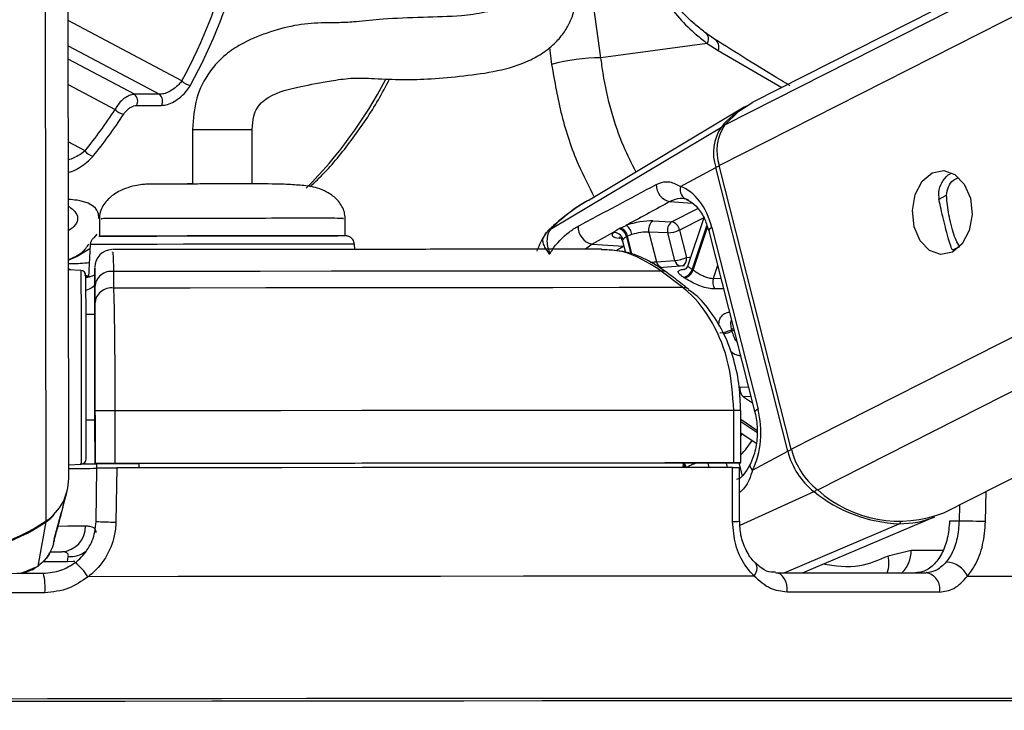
# Paper-space layout '2.5M DUO Wall Base Bracket' of a CAD drawing. Header units: millimetres. Extents: x 20 to 18989, y 40 to 14956.
# Tile 52 of 109: x 9518 to 9630, y 6419 to 6497. Entities that reach past the tile are written whole.
import ezdxf

# ---------------------------------------------------------------- set-up
doc = ezdxf.new("R2010")
doc.units = ezdxf.units.MM
doc.layers.add('COMPONENT_GEOMETRY', color=7, linetype='Continuous')
doc.styles.add('SLDTEXTSTYLE1', font='TXT', dxfattribs={"width": 0.75})
doc.dimstyles.new('SLDDIMSTYLE0', dxfattribs={"dimtxt": 150, "dimasz": 6.604, "dimexe": 0, "dimexo": 0.0625, "dimgap": 37.5, "dimtad": 0, "dimtih": 1, "dimtoh": 1, "dimdec": 0, "dimlfac": 0.5, "dimrnd": 1e-09, "dimzin": 12, "dimdsep": 46, "dimtxsty": 'SLDTEXTSTYLE1', "dimsah": 1, "dimcen": 0.09, "dimadec": 0, "dimazin": 3, "dimtfac": 1, "dimtdec": 0, "dimtofl": 0, "dimtmove": 0, "dimatfit": 3, "dimfxl": 1, "dimfrac": 2, "dimtolj": 1, "dimtzin": 12, "dimarcsym": 0})

# ---------------------------------------------------------------- blocks, each defined once
blk = doc.blocks.new('_D_24')
at = {"layer": 'COMPONENT_GEOMETRY', "color": 7, "ltscale": 2}
for p, q in [((10429.19, 6611), (10429.19, 4483.81)), ((10429.19, 2118.49), (10429.19, 4245.68)), ((7020.83, 2118.49), (10435.54, 2118.49))]:
    blk.add_line(p, q, dxfattribs=at)
for points in [[(10429.19, 6611), (10428.17, 6604.4), (10430.2, 6604.4)], [(10429.19, 2118.49), (10430.2, 2125.1), (10428.17, 2125.1)]]:
    blk.add_solid(points, dxfattribs=at)
at = {"layer": 'COMPONENT_GEOMETRY', "color": 7, "ltscale": 2, "insert": (10207.52, 4439.04), "char_height": 150, "attachment_point": 1, "style": 'SLDTEXTSTYLE1'}
blk.add_mtext('2246', dxfattribs=at)

psp = doc.layouts.new('2.5M DUO Wall Base Bracket')

# ---------------------------------------------------------------- linework, layer by layer
at = {"color": 8, "linetype": 'Continuous', "lineweight": 25, "ltscale": 2}
for p, q in [((9597.76, 6480.76), (9854.07, 6611)), ((9598.4, 6485.39), (9845.59, 6611)), ((9605.97, 6448.43), (9925.9, 6611)), ((9608.97, 6443.8), (9938.01, 6611)), ((9521.11, 6440.27), (9520.91, 6586.53)), ((9584.28, 6493.05), (9579.7, 6526.49)), ((9536.54, 6490.41), (9523.6, 6497.29)), ((9523.61, 6494.4), (9534, 6488.88)), ((9578.41, 6494.21), (9578.67, 6492.29)), ((9531.17, 6488.88), (9523.61, 6492.9)), ((9597.64, 6493.88), (9604.88, 6489.65)), ((9523.61, 6490.01), (9528.96, 6487.16)), ((9525.53, 6482.45), (9523.62, 6483.46)), ((9622.73, 6476.91), (9623.66, 6477.38)), ((9592.15, 6476.66), (9594.67, 6476.49)), ((9592.33, 6474.36), (9595.33, 6475.88)), ((9595.99, 6474.82), (9593.24, 6473.42)), ((9596.34, 6473.97), (9594.66, 6468.94)), ((9594.78, 6468.86), (9596.41, 6473.76)), ((9526.57, 6472.54), (9526.91, 6472.95)), ((9578.58, 6473.54), (9578.53, 6473.53)), ((9587.2, 6472.64), (9587.71, 6470.65)), ((9587.86, 6470.59), (9587.32, 6472.7)), ((9583.27, 6471.82), (9582.54, 6471.22)), ((9586.55, 6472.48), (9586.34, 6472.5)), ((9586.85, 6471.58), (9586.88, 6471.59)), ((9586.89, 6471.57), (9586.85, 6471.58)), ((9624.38, 6471.15), (9625.15, 6471.54)), ((9597.56, 6469.38), (9597.08, 6467.91)), ((9526.14, 6468.03), (9525.52, 6468.25)), ((9597.08, 6467.91), (9597.93, 6467.93)), ((9599.39, 6462.18), (9599.15, 6462.05)), ((9599.2, 6461.88), (9599.44, 6462)), ((9600.12, 6455.51), (9601.08, 6455.55)), ((9601.36, 6454.44), (9600.51, 6454.41)), ((9600.51, 6454.41), (9601.54, 6453.72)), ((9602.05, 6450.59), (9600.21, 6451.81)), ((9600.21, 6451.61), (9602.05, 6450.38)), ((9600.21, 6449.97), (9600.36, 6450.2)), ((9596.45, 6446.86), (9596.57, 6446.37)), ((9598.7, 6446.37), (9598.57, 6446.86)), ((9599.99, 6446.87), (9600.36, 6445.41)), ((9600.13, 6439.78), (9608.56, 6443.61)), ((9628.09, 6440.19), (9628.17, 6443.65)), ((9625.12, 6442.11), (9625.08, 6440.26)), ((9605.17, 6434.37), (9618.26, 6439.94)), ((9623.23, 6436.91), (9619.61, 6436.9)), ((9523.55, 6435.61), (9520.75, 6435.61)), ((9518.27, 6434.3), (9520.18, 6435.13)), ((9519.51, 6434.77), (9520.18, 6435.13)), ((9610.39, 6420.05), (9609.62, 6420.05)), ((9611.59, 6420.05), (9610.39, 6420.05))]:
    psp.add_line(p, q, dxfattribs=at)
at = {"color": 7, "linetype": 'Continuous', "lineweight": 25, "ltscale": 2}
for p, q in [((9843.69, 6611), (9601.6, 6487.98)), ((9623.34, 6441.2), (9957.49, 6611)), ((9523.67, 6445.09), (9523.46, 6601.68)), ((9597.22, 6495.18), (9596.09, 6495.96)), ((9596.4, 6494.68), (9584.28, 6493.05)), ((9596.4, 6494.68), (9597.64, 6493.88)), ((9534, 6488.88), (9531.17, 6488.88)), ((9531.39, 6487.61), (9534.22, 6487.61)), ((9600.61, 6487.41), (9583.2, 6476.97)), ((9578.53, 6473.53), (9598, 6485.15)), ((9537.77, 6484.87), (9537.78, 6478.66)), ((9544.58, 6478.73), (9544.57, 6484.88)), ((9593.35, 6478.38), (9597.36, 6480.54)), ((9605.58, 6448.22), (9597.36, 6480.54)), ((9605.97, 6448.43), (9597.76, 6480.76)), ((9527.16, 6474.7), (9527.16, 6472.71)), ((9555.16, 6472.74), (9555.16, 6474.74)), ((9586.48, 6473.64), (9587.17, 6473.95)), ((9590.19, 6474.45), (9592.33, 6474.36)), ((9595.99, 6474.81), (9594.18, 6469.38)), ((9585.67, 6473.13), (9583.27, 6471.82)), ((9587.81, 6472.89), (9587.32, 6472.7)), ((9589.76, 6473.17), (9590.62, 6469.79)), ((9591.91, 6473.08), (9589.76, 6473.17)), ((9592.7, 6469.96), (9591.91, 6473.08)), ((9593.24, 6473.42), (9594.04, 6470.29)), ((9596.56, 6473.33), (9601.82, 6452.63)), ((9596.92, 6473.7), (9602.18, 6453)), ((9526.11, 6471.76), (9525.92, 6468.04)), ((9556.24, 6471.21), (9556.21, 6471.8)), ((9583.27, 6471.82), (9586.85, 6471.58)), ((9586.74, 6472.15), (9587.07, 6470.87)), ((9524.63, 6470.4), (9523.61, 6469.94)), ((9526.09, 6471.26), (9524.63, 6470.4)), ((9590.62, 6469.79), (9592.7, 6469.96)), ((9593.82, 6469.34), (9590.91, 6469.12)), ((9523.91, 6468.87), (9523.61, 6469)), ((9525.07, 6468.81), (9523.64, 6468.88)), ((9526.14, 6468.1), (9525.63, 6468.25)), ((9525.64, 6468.1), (9525.93, 6468.1)), ((9526.64, 6468.96), (9526.64, 6467.35)), ((9528.78, 6468.69), (9528.78, 6466.8)), ((9593.62, 6466.85), (9591.16, 6468.74)), ((9526.64, 6467.35), (9526.65, 6463.78)), ((9526.64, 6465.05), (9526.64, 6466.94)), ((9526.65, 6463.78), (9525.65, 6463.78)), ((9526.65, 6463.78), (9526.65, 6463.78)), ((9526.65, 6457.9), (9526.67, 6446.79)), ((9526.67, 6446.81), (9526.66, 6452.81)), ((9528.93, 6452.81), (9528.94, 6446.81)), ((9599.43, 6446.87), (9599.42, 6452.87)), ((9600.22, 6446.87), (9600.21, 6452.87)), ((9525.66, 6451.78), (9526.66, 6451.78)), ((9526.67, 6446.77), (9526.66, 6451.78)), ((9526.66, 6451.78), (9526.67, 6446.76)), ((9600.21, 6450.29), (9601.96, 6449.13)), ((9601.56, 6446.06), (9605.58, 6448.22)), ((9526.67, 6446.81), (9526.67, 6446.79)), ((9526.67, 6446.79), (9531.67, 6446.8)), ((9531.67, 6446.81), (9531.67, 6446.8)), ((9531.67, 6446.81), (9531.67, 6446.32)), ((9531.67, 6446.8), (9531.67, 6446.32)), ((9593.64, 6446.86), (9593.63, 6446.37)), ((9593.64, 6446.85), (9599.63, 6446.87)), ((9523.67, 6446.67), (9525.1, 6446.75)), ((9526.67, 6446.77), (9526.67, 6446.76)), ((9526.89, 6446.77), (9526.67, 6446.77)), ((9526.78, 6440.2), (9526.88, 6446.31)), ((9526.88, 6446.29), (9526.89, 6446.79)), ((9600.07, 6440.23), (9600.05, 6446.37)), ((9523.01, 6441.83), (9523.45, 6443.51)), ((9522.07, 6438.34), (9522.85, 6441.25)), ((9523.01, 6441.83), (9522.82, 6441.15)), ((9520.18, 6435.13), (9521.09, 6440.17)), ((9607.23, 6434.37), (9622.29, 6440.73)), ((9625.08, 6440.26), (9623.99, 6440.26)), ((9521.93, 6437.68), (9522.03, 6438.06)), ((9522.01, 6438.16), (9522.07, 6438.34)), ((9522.09, 6438.41), (9522.11, 6438.46)), ((9521.53, 6436.75), (9522.87, 6436.75)), ((9619.61, 6436.9), (9616.98, 6436.26)), ((9523.55, 6435.61), (9523.62, 6436.2)), ((9518.46, 6434.28), (9519.52, 6434.75)), ((9519.53, 6434.71), (9519.91, 6434.99))]:
    psp.add_line(p, q, dxfattribs=at)
at = {"color": 7, "linetype": 'Continuous', "lineweight": 25, "ltscale": 2, "flags": 128}
for points in [[(9596.09, 6495.96), (9596.22, 6495.89), (9596.32, 6495.78), (9596.4, 6495.65), (9596.46, 6495.49), (9596.48, 6495.31), (9596.48, 6495.11), (9596.46, 6494.9), (9596.4, 6494.68)], [(9598.4, 6485.39), (9600.01, 6486.97), (9601.6, 6487.98)], [(9622.01, 6479.93), (9623.32, 6480.21), (9624.61, 6479.76), (9625.67, 6478.64), (9626.36, 6477.04), (9626.55, 6475.18), (9626.23, 6473.37), (9625.44, 6471.86), (9624.31, 6470.9), (9623, 6470.62), (9621.71, 6471.07), (9620.65, 6472.19), (9619.97, 6473.79), (9619.77, 6475.64), (9620.09, 6477.46), (9620.88, 6478.97), (9622.01, 6479.93)], [(9537.15, 6478.72), (9537.22, 6478.72), (9537.76, 6478.72)], [(9544.56, 6478.73), (9545.06, 6478.73), (9545.15, 6478.73)], [(9527.11, 6472.7), (9527.2, 6472.71), (9527.9, 6472.71), (9529.26, 6472.72), (9531.23, 6472.72), (9533.69, 6472.73), (9536.52, 6472.74), (9539.59, 6472.74), (9542.73, 6472.74), (9545.8, 6472.75), (9548.64, 6472.75), (9551.1, 6472.75)], [(9529.67, 6472.72), (9528.18, 6472.71), (9527.34, 6472.71), (9527.33, 6472.71)], [(9555.16, 6472.74), (9555.13, 6472.74), (9554.58, 6472.75), (9553.35, 6472.75), (9551.52, 6472.75), (9549.16, 6472.75), (9546.4, 6472.75), (9543.38, 6472.75), (9540.25, 6472.74), (9537.17, 6472.74), (9534.28, 6472.73), (9531.74, 6472.72), (9529.67, 6472.72)], [(9551.1, 6472.75), (9553.06, 6472.75), (9554.32, 6472.75)], [(9525.65, 6459.93), (9525.65, 6462.5), (9525.65, 6464.75), (9525.64, 6466.52), (9525.64, 6467.7), (9525.64, 6468.2), (9525.64, 6468.21)], [(9591.16, 6468.74), (9584.17, 6468.74), (9576.89, 6468.74), (9569.35, 6468.73), (9561.57, 6468.72), (9553.6, 6468.72), (9545.46, 6468.71), (9537.17, 6468.7), (9528.78, 6468.69)], [(9593.62, 6466.85), (9586.36, 6466.85), (9578.8, 6466.84), (9570.97, 6466.84), (9562.89, 6466.83), (9554.6, 6466.83), (9546.13, 6466.82), (9537.51, 6466.81), (9528.78, 6466.8)], [(9525.65, 6463.78), (9525.65, 6464.11), (9525.65, 6464.38)], [(9526.65, 6463.78), (9526.65, 6463.67), (9526.65, 6463.34), (9526.65, 6462.8), (9526.65, 6462.07), (9526.65, 6461.18), (9526.65, 6460.16), (9526.65, 6459.05), (9526.65, 6457.9)], [(9525.67, 6447.35), (9525.67, 6447.57), (9525.67, 6448.48), (9525.67, 6450.02), (9525.66, 6452.08), (9525.66, 6454.54), (9525.66, 6457.22), (9525.65, 6459.93)], [(9599.42, 6452.87), (9591.56, 6452.87), (9583.36, 6452.86), (9574.85, 6452.86), (9566.06, 6452.85), (9557.04, 6452.84), (9547.82, 6452.83), (9538.44, 6452.82), (9528.93, 6452.81)], [(9525.66, 6451.18), (9525.66, 6451.32), (9525.66, 6451.78)], [(9599.43, 6446.87), (9591.57, 6446.87), (9583.37, 6446.86), (9574.86, 6446.86), (9566.07, 6446.85), (9557.05, 6446.84), (9547.83, 6446.83), (9538.45, 6446.82), (9528.94, 6446.81)], [(9593.64, 6446.86), (9586.64, 6446.86), (9579.38, 6446.85), (9571.88, 6446.85), (9564.16, 6446.84), (9556.25, 6446.83), (9548.18, 6446.83), (9539.98, 6446.82), (9531.67, 6446.81)], [(9599.63, 6446.87), (9599.9, 6446.87), (9600.09, 6446.87), (9600.2, 6446.87), (9600.21, 6446.87), (9600.14, 6446.87), (9599.98, 6446.87), (9599.74, 6446.87), (9599.43, 6446.87)], [(9526.89, 6446.75), (9526.37, 6446.75), (9524.96, 6446.74)], [(9529.15, 6446.31), (9529.09, 6442.31), (9529.05, 6440.14)], [(9599.26, 6446.37), (9591.44, 6446.37), (9583.27, 6446.36), (9574.81, 6446.36), (9566.07, 6446.35), (9557.1, 6446.34), (9547.93, 6446.33), (9538.6, 6446.32), (9529.15, 6446.31)], [(9599.28, 6440.19), (9599.27, 6444.19), (9599.26, 6446.37)], [(9521.09, 6440.17), (9521.65, 6440.6), (9521.97, 6440.91)], [(9628.09, 6440.19), (9627.8, 6440.2), (9627.45, 6440.21), (9627.05, 6440.22), (9626.63, 6440.23), (9626.21, 6440.24), (9625.8, 6440.25), (9625.42, 6440.25), (9625.08, 6440.26)], [(9496.58, 6434.27), (9499.6, 6434.27), (9502.63, 6434.28), (9505.66, 6434.28), (9508.69, 6434.29), (9511.72, 6434.29), (9514.74, 6434.29), (9517.77, 6434.3), (9520.79, 6434.3)], [(9601.75, 6433.97), (9593.39, 6433.97), (9584.61, 6433.96), (9575.47, 6433.96), (9566.01, 6433.95), (9556.27, 6433.94), (9546.3, 6433.93), (9536.15, 6433.92), (9525.87, 6433.91)], [(9605.49, 6432.15), (9605.49, 6432.57), (9605.44, 6432.98), (9605.33, 6433.37), (9605.17, 6433.7), (9604.96, 6433.99), (9604.73, 6434.19), (9604.47, 6434.32), (9604.2, 6434.37)], [(9604.2, 6434.37), (9606.49, 6434.37), (9608.74, 6434.37), (9610.95, 6434.37), (9613.11, 6434.37), (9615.23, 6434.37), (9617.31, 6434.37), (9619.34, 6434.37), (9621.32, 6434.37)], [(9626.05, 6433.97), (9632.22, 6433.97), (9637.8, 6433.96), (9642.76, 6433.96), (9647.07, 6433.95), (9650.71, 6433.94), (9653.67, 6433.93), (9655.93, 6433.92), (9657.48, 6433.91)], [(9520.96, 6432.09), (9517.89, 6432.08), (9514.83, 6432.08), (9511.76, 6432.08), (9508.69, 6432.07), (9505.62, 6432.07), (9502.55, 6432.06), (9499.48, 6432.06), (9496.42, 6432.05)], [(9622.84, 6432.15), (9620.83, 6432.15), (9618.77, 6432.15), (9616.67, 6432.15), (9614.52, 6432.15), (9612.33, 6432.15), (9610.09, 6432.15), (9607.81, 6432.15), (9605.49, 6432.15)], [(9609.62, 6420.05), (9603.05, 6420.05), (9595.25, 6420.04), (9587.03, 6420.04), (9578.42, 6420.04), (9569.48, 6420.03), (9560.24, 6420.02), (9550.75, 6420.02), (9541.06, 6420.01), (9531.2, 6419.99), (9521.24, 6419.98), (9511.22, 6419.97)], [(9651.14, 6419.94), (9651.44, 6419.94), (9652.32, 6419.96), (9652.49, 6419.97), (9651.97, 6419.98), (9650.74, 6419.99), (9648.83, 6420.01), (9646.23, 6420.02), (9642.96, 6420.02), (9639.04, 6420.03), (9634.48, 6420.04), (9629.31, 6420.04), (9623.56, 6420.04), (9617.24, 6420.05), (9611.59, 6420.05)], [(9609.9, 6419.76), (9602.51, 6419.76), (9594.65, 6419.76), (9586.36, 6419.75), (9577.69, 6419.75), (9568.68, 6419.74), (9559.36, 6419.73), (9549.79, 6419.73), (9540.02, 6419.72), (9530.09, 6419.71), (9520.06, 6419.69), (9509.97, 6419.68)], [(9609.77, 6419.76), (9602.39, 6419.76), (9594.54, 6419.76), (9586.27, 6419.75), (9577.6, 6419.75), (9568.6, 6419.74), (9559.3, 6419.73), (9549.74, 6419.73), (9539.98, 6419.72), (9530.07, 6419.71), (9520.05, 6419.69), (9509.97, 6419.68)], [(9650.83, 6419.66), (9651.36, 6419.67), (9651.63, 6419.68), (9651.18, 6419.69), (9650.03, 6419.71), (9648.17, 6419.72), (9645.61, 6419.73), (9642.38, 6419.73), (9638.48, 6419.74), (9633.93, 6419.75), (9628.76, 6419.75), (9622.99, 6419.76), (9616.65, 6419.76), (9609.77, 6419.76)], [(9650.83, 6419.66), (9651.54, 6419.67), (9651.81, 6419.68), (9651.36, 6419.69), (9650.21, 6419.71), (9648.34, 6419.72), (9645.79, 6419.73), (9642.55, 6419.73), (9638.64, 6419.74), (9634.09, 6419.75), (9628.91, 6419.75), (9623.13, 6419.76), (9616.78, 6419.76), (9609.9, 6419.76)]]:
    psp.add_lwpolyline(points, dxfattribs=at)
at = {"color": 8, "linetype": 'Continuous', "lineweight": 25, "ltscale": 2, "flags": 128}
for points in [[(9537.82, 6484.87), (9537.79, 6484.87), (9538.19, 6484.87), (9539.04, 6484.88), (9540.22, 6484.88), (9541.54, 6484.88), (9542.81, 6484.88), (9543.82, 6484.88), (9544.43, 6484.88), (9544.55, 6484.88)], [(9596.92, 6473.7), (9596.76, 6473.6), (9596.64, 6473.51), (9596.57, 6473.42), (9596.56, 6473.35), (9596.56, 6473.33)], [(9551.8, 6471.8), (9549.27, 6471.8), (9546.35, 6471.8), (9543.19, 6471.8), (9539.94, 6471.79), (9536.75, 6471.79), (9533.76, 6471.78), (9531.11, 6471.78), (9528.94, 6471.77), (9527.34, 6471.77), (9526.38, 6471.76), (9526.11, 6471.76)], [(9586.14, 6471.16), (9586.4, 6471.33), (9586.85, 6471.58)], [(9594.04, 6470.29), (9594.36, 6470.33), (9594.51, 6470.34)], [(9525.07, 6468.81), (9525.07, 6468.79), (9525.07, 6468.26), (9525.07, 6467.02), (9525.08, 6465.15), (9525.08, 6462.77), (9525.08, 6460.05)], [(9525.08, 6460.05), (9525.09, 6457.18), (9525.09, 6454.35), (9525.09, 6451.76), (9525.1, 6449.57), (9525.1, 6447.94), (9525.1, 6446.99), (9525.1, 6446.75)], [(9602.18, 6453), (9602.02, 6452.9), (9601.9, 6452.8), (9601.83, 6452.72), (9601.82, 6452.64), (9601.82, 6452.63)], [(9601.56, 6446.06), (9601.42, 6446.24), (9601.33, 6446.41), (9601.28, 6446.57), (9601.29, 6446.72), (9601.31, 6446.79)], [(9521.07, 6440.25), (9521.08, 6440.2), (9521.09, 6440.17)], [(9522.49, 6439.69), (9523.58, 6439.7), (9524.69, 6439.7), (9525.57, 6439.7)], [(9524.38, 6435.66), (9524.16, 6435.63), (9523.55, 6435.61)], [(9601.75, 6433.97), (9601.92, 6434.3), (9602.03, 6434.61), (9602.08, 6434.9), (9602.06, 6435.15), (9601.97, 6435.35), (9601.9, 6435.44)]]:
    psp.add_lwpolyline(points, dxfattribs=at)
at = {"color": 7, "linetype": 'Continuous', "lineweight": 25, "ltscale": 4}
for centre, radius, start, end in [((9596.66, 6494.28), 1.06, 337.8199, 58.3208), ((9584.63, 6469.37), 23.69, 90.8668, 104.5742), ((9537.69, 6491.5), 1.58, 223.6939, 264.8958), ((9530.58, 6488.12), 0.957, 327.8272, 52.4313), ((9533.41, 6488.12), 0.957, 327.8272, 52.4313), ((9530.08, 6488.07), 1.44, 218.8418, 264.1464), ((9605.81, 6478.78), 10.08, 119.7419, 140.7928), ((9602.38, 6482.2), 5.28, 145.9789, 198.2709), ((9602.8, 6482.42), 5.31, 145.9762, 198.2718), ((9526.61, 6483.11), 1.27, 211.3903, 262.9209), ((9592.52, 6478.56), 1.94, 178.6672, 259.1473), ((9594.49, 6478.02), 1.2, 162.5593, 256.3224), ((9583.63, 6473.73), 1.94, 175.9795, 259.1348), ((9586.25, 6472.67), 1.58, 8.228, 54.16), ((9590.92, 6473.49), 1.21, 127.6327, 195.5113), ((9593.07, 6473.4), 1.21, 127.6253, 195.5155), ((9592.08, 6473.2), 1.19, 10.6607, 77.4342), ((9585.77, 6472.07), 1.07, 15.0538, 95.3536), ((9586, 6472.4), 1.23, 11.2348, 72.8057), ((9586.12, 6472.47), 1.23, 11.2278, 72.9913), ((9591.72, 6476.62), 3.54, 273.0019, 295.3977), ((9528.64, 6469.18), 2, 91.4857, 180.1261), ((9592.52, 6473.5), 3.55, 273.0192, 295.3805), ((9525.04, 6468.21), 0.6, 0.077, 87.077), ((9528.55, 6466.8), 1.91, 82.9339, 175.777), ((9591.28, 6467.85), 0.897, 53.6416, 97.2567), ((9593.44, 6469.27), 1.27, 281.7009, 344.6289), ((9593.55, 6469.22), 1.28, 281.5454, 343.8216), ((9589.68, 6461.33), 9.1, 55.8707, 56.7602), ((9589.26, 6461.24), 8.11, 55.9104, 56.8268), ((9598.37, 6467.5), 1.36, 162.6111, 215.9527), ((9528.55, 6464.91), 1.91, 83.0149, 175.7876), ((9597.63, 6465.18), 3.48, 273.0841, 295.921), ((9587.59, 6459.02), 11.96, 13.8448, 14.6999), ((9601.31, 6455.31), 1.21, 170.4344, 228.4188), ((9528.86, 6030.21), 422.6, 89.9905, 90.2983), ((9613.79, 6450.26), 8.47, 193.9789, 231.7865), ((9614.24, 6450.49), 8.52, 193.981, 231.7821), ((9525.07, 6447.35), 0.6, 273.077, 0.077), ((9528.89, 6015.34), 431.47, 89.9937, 90.2951), ((9523.39, 6836.25), 390, 270.0358, 270.512), ((9524.99, 6588.57), 141.81, 270.061, 270.6796), ((9517.83, 6445.11), 5.84, 304.0938, 359.8831), ((9618.96, 6456.48), 16.55, 231.0467, 267.5764), ((9618.26, 6454.15), 13.91, 228.1176, 291.4346), ((9508.65, 6458.57), 22.13, 235.91, 304.2438), ((9508.67, 6458.39), 22.05, 270.0265, 304.2731), ((9529.12, 6482.99), 42.85, 266.8662, 269.9053), ((9618.34, 6450.23), 10.28, 269.5861, 292.6397), ((9522.72, 6439.6), 2.85, 273.1171, 1.9982), ((9623.51, 6432.8), 2.79, 24.7155, 87.7354), ((9520.04, 6430.18), 6.91, 32.6344, 50.698), ((9513.88, 6432.67), 7.1, 355.2992, 13.2752), ((9621.01, 6432.53), 1.87, 348.4959, 80.4608)]:
    psp.add_arc(centre, radius, start, end, dxfattribs=at)
at = {"color": 8, "linetype": 'Continuous', "lineweight": 25, "ltscale": 4}
for centre, radius, start, end in [((9514.85, 6513.87), 50.59, 315.1546, 332.5368), ((9598.21, 6484.77), 0.432, 83.6805, 119.0624), ((9598.14, 6479.05), 1.68, 102.5311, 117.5407), ((9553.2, 6046.53), 425.28, 89.5946, 90.1885), ((9591.47, 6469.97), 0.874, 191.5466, 250.6391), ((9593.55, 6470.13), 0.864, 191.3927, 252.5418), ((9593.17, 6470.12), 0.885, 295.4163, 11.2898), ((9593.73, 6465.96), 0.895, 52.248, 97.125), ((9597.67, 6465.2), 3.65, 279.2798, 294.7808), ((9599.69, 6356.7), 96.17, 89.6869, 90.1574), ((9592.25, 6455.3), 10.95, 316.7071, 327.6431), ((9606.47, 6446.4), 2.02, 103.7946, 116.2661), ((9592.47, 6445.93), 1.47, 17.1259, 36.9065), ((9592.58, 6445.97), 1.49, 15.6679, 36.4846), ((9608.12, 6444.46), 0.964, 297.1978, 321.8213), ((9599.45, 6444.86), 4.66, 267.8286, 277.5711), ((9618.07, 6440.35), 0.447, 294.9705, 330.4395), ((9523.78, 6439.33), 3.13, 267.1186, 306.1955), ((9616.32, 6436.77), 3.29, 313.1231, 2.2273), ((9614.12, 6435.46), 2.97, 338.4733, 15.6251)]:
    psp.add_arc(centre, radius, start, end, dxfattribs=at)
at = {"color": 7, "linetype": 'Continuous', "lineweight": 25, "ltscale": 4}
for centre, major_axis, ratio, start_param, end_param in [((9504.97, 6524.1), (-0.48, 55.2), 0.718681, 4.049716, 4.665426), ((9505.53, 6524.1), (-0.48, 56), 0.718516, 4.04981, 4.66552), ((9499.32, 6524.1), (-0.48, 55.2), 0.718681, 3.851206, 3.973159), ((9499.87, 6524.1), (-0.48, 56), 0.718516, 3.8513, 3.973253), ((9592.28, 6471.2), (-0.17, 7.38), 0.672041, 5.041986, 6.032652), ((9588.43, 6473.5), (2.74, 0.59), 0.275805, 0.81783, 1.987524), ((9588.31, 6473.43), (2.74, 0.59), 0.275805, 2.80373, 3.854703), ((9588.63, 6472.56), (1.77, 0.34), 0.295802, 0.825008, 1.994702), ((9597.54, 6450.5), (-0.17, 7.38), 0.672041, 4.051321, 5.041986)]:
    psp.add_ellipse(centre, major_axis=major_axis, ratio=ratio, start_param=start_param, end_param=end_param, dxfattribs=at)
at = {"color": 8, "linetype": 'Continuous', "lineweight": 25, "ltscale": 4}
psp.add_ellipse((9588.51, 6472.5), major_axis=(1.77, 0.34), ratio=0.295802, start_param=2.810908, end_param=3.159182, dxfattribs=at)
at = {"color": 7, "linetype": 'Continuous', "lineweight": 25, "ltscale": 2}
for points, knots in [([(9544.57, 6484.88), (9544.6, 6485.4), (9544.64, 6486.31), (9545.28, 6487.71), (9547.01, 6489.08), (9549.81, 6489.74), (9553.04, 6490.35), (9555.88, 6490.79), (9558.75, 6490.67), (9561.78, 6490.52), (9565.02, 6490.62), (9568.55, 6490.96), (9572.43, 6491.46), (9575.51, 6492.36), (9577.72, 6493.57), (9579.1, 6494.7), (9580.14, 6495.95), (9581.21, 6497.89), (9581.79, 6500.93), (9581.04, 6505.21), (9578.84, 6510.23), (9576.56, 6513.69), (9575.27, 6515.65)], [0, 0, 0, 0, 0.022114, 0.038897, 0.072368, 0.146113, 0.207471, 0.244246, 0.286127, 0.338206, 0.39515, 0.456562, 0.515372, 0.570689, 0.597552, 0.623299, 0.646214, 0.667452, 0.719435, 0.785484, 0.878678, 1, 1, 1, 1]), ([(9570, 6511.25), (9570.75, 6510.14), (9572.2, 6508.02), (9573.78, 6504.95), (9574.62, 6502.59), (9574.82, 6501.07), (9574.72, 6500.25), (9574.53, 6499.85), (9574.32, 6499.59), (9574.07, 6499.37), (9573.7, 6499.13), (9572.71, 6498.62), (9570.89, 6498.14), (9567.94, 6497.73), (9563.89, 6497.67), (9559.68, 6497.49), (9556.73, 6497.16), (9554.51, 6497.02), (9552.18, 6497.06), (9549.36, 6496.8), (9546.22, 6495.92), (9543.59, 6494.84), (9541.38, 6493.35), (9539.53, 6491.4), (9538.03, 6488.44), (9537.86, 6486.08), (9537.77, 6484.87)], [0, 0, 0, 0, 0.081486, 0.156455, 0.209813, 0.236252, 0.252032, 0.260861, 0.264638, 0.269365, 0.275858, 0.284672, 0.32119, 0.366567, 0.438208, 0.515029, 0.575324, 0.614341, 0.65306, 0.706239, 0.760365, 0.814825, 0.849624, 0.893233, 0.94525, 1, 1, 1, 1]), ([(9587.23, 6510.66), (9587.63, 6508.69), (9588.44, 6504.77), (9591.36, 6499.55), (9594.21, 6496.38), (9595.98, 6495), (9596.4, 6494.68)], [0, 0, 0, 0, 0.300212, 0.600332, 0.90559, 1, 1, 1, 1]), ([(9596.09, 6495.96), (9595.72, 6496.26), (9594.13, 6497.51), (9591.55, 6500.37), (9589.08, 6504.93), (9588.1, 6508.49), (9587.85, 6510.26), (9587.81, 6510.49)], [0, 0, 0, 0, 0.095473, 0.402353, 0.701252, 0.962186, 1, 1, 1, 1]), ([(9605.84, 6489.85), (9605.5, 6490.05), (9602.4, 6491.91), (9599.66, 6493.64), (9597.22, 6495.18)], [0, 0, 0, 0, 0.107983, 1, 1, 1, 1]), ([(9551.15, 6478.35), (9551.71, 6478.88), (9553.46, 6480.53), (9556.07, 6483.85), (9558.55, 6487.42), (9559.79, 6489.82), (9560.2, 6490.62)], [0, 0, 0, 0, 0.160173, 0.496543, 0.833549, 1, 1, 1, 1]), ([(9536.54, 6490.41), (9536.44, 6490.27), (9536.2, 6489.96), (9535.69, 6489.52), (9535.1, 6489.16), (9534.5, 6488.92), (9534.16, 6488.89), (9534, 6488.88)], [0, 0, 0, 0, 0.1748784, 0.3963686, 0.6043046, 0.8032195, 1, 1, 1, 1]), ([(9534.22, 6487.61), (9534.45, 6487.63), (9534.91, 6487.68), (9535.7, 6488.04), (9536.48, 6488.59), (9537.13, 6489.25), (9537.42, 6489.72), (9537.55, 6489.92)], [0, 0, 0, 0, 0.1997559, 0.3998796, 0.6070509, 0.8265595, 1, 1, 1, 1]), ([(9531.17, 6488.88), (9531.01, 6488.86), (9530.69, 6488.82), (9530.16, 6488.55), (9529.65, 6488.15), (9529.23, 6487.66), (9529.04, 6487.32), (9528.96, 6487.16)], [0, 0, 0, 0, 0.203151, 0.4043313, 0.6084169, 0.8217332, 1, 1, 1, 1]), ([(9529.93, 6486.63), (9530, 6486.72), (9530.14, 6486.92), (9530.43, 6487.19), (9530.76, 6487.42), (9531.1, 6487.58), (9531.3, 6487.6), (9531.39, 6487.61)], [0, 0, 0, 0, 0.183062, 0.40002, 0.604344, 0.802373, 1, 1, 1, 1]), ([(9622.81, 6476.82), (9622.78, 6477.23), (9622.71, 6478.04), (9623.25, 6479.09), (9623.75, 6479.71), (9624.09, 6479.83), (9624.1, 6479.83)], [0, 0, 0, 0, 0.32917, 0.657891, 0.996457, 1, 1, 1, 1]), ([(9623.66, 6477.38), (9623.7, 6477.71), (9623.79, 6478.36), (9624.31, 6479.08), (9624.79, 6479.29), (9624.98, 6479.37)], [0, 0, 0, 0, 0.375651, 0.75076, 1, 1, 1, 1]), ([(9555.16, 6474.74), (9555.14, 6474.98), (9555.1, 6475.46), (9554.71, 6476.36), (9553.92, 6477.25), (9552.8, 6477.92), (9551.39, 6478.4), (9550.18, 6478.51), (9547.77, 6478.67), (9545.16, 6478.67), (9542.4, 6478.67), (9540.33, 6478.67), (9538.33, 6478.66), (9536.47, 6478.66), (9534.82, 6478.65), (9533.38, 6478.64), (9532.69, 6478.65), (9531.85, 6478.58), (9530.92, 6478.41), (9529.78, 6478.04), (9528.54, 6477.35), (9527.66, 6476.42), (9527.22, 6475.47), (9527.18, 6474.96), (9527.16, 6474.7)], [0, 0, 0, 0, 0.018782, 0.037882, 0.077119, 0.116247, 0.15366, 0.227179, 0.293701, 0.409151, 0.463505, 0.517176, 0.570155, 0.62288, 0.676532, 0.731306, 0.787193, 0.814145, 0.843484, 0.878198, 0.9181, 0.959721, 0.980095, 1, 1, 1, 1]), ([(9581.7, 6473.86), (9583.2, 6474.66), (9586.16, 6476.24), (9589.12, 6477.82), (9590.58, 6478.61)], [0, 0, 0, 0, 0.50674, 1, 1, 1, 1]), ([(9590.58, 6478.61), (9590.98, 6478.76), (9591.5, 6478.96), (9592.4, 6478.88), (9592.94, 6478.6), (9593.35, 6478.38)], [0, 0, 0, 0, 0.417875, 0.554013, 1, 1, 1, 1]), ([(9625.15, 6471.54), (9625.01, 6471.75), (9624.75, 6472.14), (9624.41, 6473.15), (9624.1, 6474.28), (9623.86, 6475.46), (9623.7, 6476.51), (9623.67, 6477.11), (9623.66, 6477.38)], [0, 0, 0, 0, 0.20463, 0.376315, 0.548827, 0.703367, 0.864298, 1, 1, 1, 1]), ([(9583.25, 6476.98), (9583.09, 6476.9), (9581.59, 6476.1), (9579.99, 6474.95), (9578.72, 6473.75), (9578.54, 6473.58)], [0, 0, 0, 0, 0.093893, 0.876888, 1, 1, 1, 1]), ([(9592.15, 6476.66), (9590.56, 6475.79), (9588.9, 6474.89), (9587.24, 6473.99), (9587.17, 6473.95)], [0, 0, 0, 0, 0.961058, 1, 1, 1, 1]), ([(9594.21, 6476.86), (9593.91, 6476.94), (9593.21, 6477.13), (9592.54, 6476.83), (9592.15, 6476.66)], [0, 0, 0, 0, 0.42976, 1, 1, 1, 1]), ([(9594, 6476.9), (9594.14, 6476.84), (9594.56, 6476.67), (9595.34, 6475.99), (9596.11, 6474.79), (9596.42, 6473.77), (9596.56, 6473.33)], [0, 0, 0, 0, 0.151532, 0.446653, 0.76276, 1, 1, 1, 1]), ([(9624.18, 6471.41), (9624.1, 6471.67), (9623.93, 6472.2), (9623.6, 6473.38), (9623.29, 6474.64), (9623.02, 6475.81), (9622.88, 6476.49), (9622.81, 6476.82)], [0, 0, 0, 0, 0.222082, 0.445755, 0.640134, 0.821661, 1, 1, 1, 1]), ([(9578.47, 6470.71), (9578.54, 6470.83), (9579.14, 6471.81), (9580.28, 6473.01), (9581.35, 6473.65), (9581.7, 6473.86)], [0, 0, 0, 0, 0.0822782, 0.7008284, 1, 1, 1, 1]), ([(9526.66, 6472.59), (9526.62, 6472.57), (9526.49, 6472.51), (9526.3, 6472.31), (9526.15, 6472.04), (9526.13, 6471.85), (9526.13, 6471.77)], [0, 0, 0, 0, 0.11974, 0.437113, 0.767254, 1, 1, 1, 1]), ([(9556.19, 6471.83), (9556.19, 6471.91), (9556.17, 6472.1), (9556.03, 6472.33), (9555.86, 6472.52), (9555.68, 6472.63), (9555.52, 6472.7), (9555.4, 6472.73), (9555.34, 6472.74), (9555.3, 6472.74), (9555.27, 6472.74), (9555.23, 6472.74), (9555.17, 6472.74), (9554.99, 6472.75), (9554.5, 6472.75), (9554.25, 6472.75)], [0, 0, 0, 0, 0.03984, 0.087666, 0.127283, 0.160757, 0.188217, 0.208474, 0.220216, 0.229719, 0.242687, 0.267599, 0.34074, 0.664861, 1, 1, 1, 1]), ([(9578.02, 6473.13), (9577.68, 6472.54), (9577.3, 6471.86), (9577.02, 6471.09), (9576.98, 6470.99)], [0, 0, 0, 0, 0.865833, 1, 1, 1, 1]), ([(9578.52, 6473.61), (9578.46, 6473.55), (9578.33, 6473.44), (9578.17, 6473.22), (9578.02, 6473.03), (9577.91, 6472.87), (9577.83, 6472.75), (9577.78, 6472.69), (9577.76, 6472.65), (9577.75, 6472.63), (9577.75, 6472.63), (9577.74, 6472.62), (9577.74, 6472.62), (9577.74, 6472.62), (9577.74, 6472.62), (9577.74, 6472.62), (9577.74, 6472.62), (9577.74, 6472.62)], [0, 0, 0, 0, 0.211091, 0.448381, 0.620052, 0.788942, 0.892769, 0.946669, 0.973461, 0.986752, 0.993308, 0.997055, 0.998851, 0.999482, 0.999773, 0.999886, 1, 1, 1, 1]), ([(9578.53, 6473.53), (9578.42, 6473.34), (9578.19, 6472.95), (9578.11, 6472.2), (9578.21, 6471.44), (9578.39, 6470.94), (9578.47, 6470.71)], [0, 0, 0, 0, 0.261813, 0.541772, 0.790415, 1, 1, 1, 1]), ([(9585.67, 6473.13), (9585.72, 6473.17), (9585.9, 6473.32), (9586.17, 6473.47), (9586.36, 6473.58)], [0, 0, 0, 0, 0.27454, 1, 1, 1, 1]), ([(9586.36, 6473.58), (9586.37, 6473.58), (9586.41, 6473.6), (9586.45, 6473.62), (9586.48, 6473.64)], [0, 0, 0, 0, 0.237265, 1, 1, 1, 1]), ([(9586.42, 6472.59), (9586.42, 6472.59), (9586.4, 6472.6), (9586.51, 6472.54), (9586.67, 6472.38), (9586.71, 6472.21), (9586.72, 6472.14)], [0, 0, 0, 0, 0.095095, 0.394581, 0.775184, 1, 1, 1, 1]), ([(9587.2, 6472.64), (9587.08, 6472.57), (9586.91, 6472.47), (9586.83, 6472.37), (9586.8, 6472.34)], [0, 0, 0, 0, 0.718793, 1, 1, 1, 1]), ([(9587.32, 6472.7), (9587.29, 6472.69), (9587.25, 6472.67), (9587.21, 6472.65), (9587.2, 6472.64)], [0, 0, 0, 0, 0.763326, 1, 1, 1, 1]), ([(9584.36, 6471.23), (9583.53, 6471.23), (9580.27, 6471.22), (9574.31, 6471.22), (9566.4, 6471.22), (9558.2, 6471.21), (9549.75, 6471.2), (9541.1, 6471.2), (9534.04, 6471.19), (9529.85, 6471.18), (9528.64, 6471.18)], [0, 0, 0, 0, 0.050578, 0.198705, 0.346847, 0.494983, 0.643115, 0.791244, 0.939369, 1, 1, 1, 1]), ([(9591.81, 6468.57), (9591.02, 6469.11), (9589.43, 6470.18), (9586.9, 6471.07), (9585.19, 6471.15), (9584.39, 6471.19)], [0, 0, 0, 0, 0.346047, 0.693847, 1, 1, 1, 1]), ([(9624.38, 6471.15), (9624.33, 6471.19), (9624.23, 6471.26), (9624.2, 6471.36), (9624.18, 6471.41)], [0, 0, 0, 0, 0.572577, 1, 1, 1, 1]), ([(9526.64, 6466.94), (9526.64, 6467.73), (9526.64, 6469.38), (9526.64, 6469.1), (9526.64, 6468.96)], [0, 0, 0, 0, 0.4842069, 1, 1, 1, 1]), ([(9594.17, 6469.38), (9594.13, 6469.28), (9594.05, 6469.09), (9593.86, 6468.94), (9593.77, 6468.91), (9593.78, 6468.91), (9593.79, 6468.91)], [0, 0, 0, 0, 0.33477, 0.649098, 0.895398, 1, 1, 1, 1]), ([(9526.62, 6468.27), (9526.44, 6468.2), (9526.2, 6468.11), (9525.8, 6468.01), (9525.7, 6467.99)], [0, 0, 0, 0, 0.761274, 1, 1, 1, 1]), ([(9594.26, 6466.68), (9593.69, 6467.12), (9592.87, 6467.76), (9592.06, 6468.38), (9591.81, 6468.57)], [0, 0, 0, 0, 0.699982, 1, 1, 1, 1]), ([(9593.7, 6468.03), (9593.6, 6468.1), (9593.33, 6468.28), (9593.07, 6468.54), (9593.05, 6468.75), (9593.31, 6468.9), (9593.68, 6468.95), (9593.88, 6468.97)], [0, 0, 0, 0, 0.116686, 0.333008, 0.551913, 0.773855, 1, 1, 1, 1]), ([(9594.78, 6468.86), (9594.92, 6468.77), (9595.2, 6468.58), (9595.74, 6468.28), (9596.29, 6468.03), (9596.75, 6467.91), (9596.99, 6467.91), (9597.08, 6467.91)], [0, 0, 0, 0, 0.219855, 0.44037, 0.663126, 0.885481, 1, 1, 1, 1]), ([(9597.27, 6466.71), (9597.15, 6466.71), (9596.78, 6466.71), (9596.08, 6466.86), (9595.23, 6467.18), (9594.42, 6467.57), (9594.01, 6467.83), (9593.8, 6467.96)], [0, 0, 0, 0, 0.119584, 0.349283, 0.573036, 0.788426, 1, 1, 1, 1]), ([(9528.78, 6466.8), (9528.81, 6465.78), (9528.86, 6463.73), (9528.91, 6459.01), (9528.93, 6455.17), (9528.93, 6453.1), (9528.93, 6452.81)], [0, 0, 0, 0, 0.317076, 0.634482, 0.949893, 1, 1, 1, 1]), ([(9599.42, 6452.87), (9599.3, 6454.66), (9599.05, 6458.23), (9597.13, 6462.97), (9595.09, 6465.64), (9593.82, 6466.69), (9593.62, 6466.85)], [0, 0, 0, 0, 0.3136559, 0.6271289, 0.9415977, 1, 1, 1, 1]), ([(9600.18, 6452.87), (9600.16, 6453.77), (9600.11, 6455.74), (9599.47, 6458.67), (9598.41, 6461.54), (9596.89, 6464.05), (9595.47, 6465.78), (9594.48, 6466.45), (9594.23, 6466.62)], [0, 0, 0, 0, 0.163159, 0.35414, 0.546082, 0.739643, 0.93318, 1, 1, 1, 1]), ([(9526.66, 6452.81), (9526.66, 6453.06), (9526.66, 6454.87), (9526.65, 6458.23), (9526.65, 6462.36), (9526.65, 6464.15), (9526.64, 6465.05)], [0, 0, 0, 0, 0.0500761, 0.3653129, 0.682704, 1, 1, 1, 1]), ([(9601.82, 6452.63), (9601.89, 6452.33), (9602.08, 6451.43), (9602.14, 6449.81), (9601.86, 6448.09), (9601.48, 6447.18), (9601.32, 6446.79)], [0, 0, 0, 0, 0.154001, 0.459565, 0.765711, 1, 1, 1, 1]), ([(9601.31, 6446.8), (9601.28, 6446.73), (9601.06, 6446.25), (9600.59, 6445.58), (9600.15, 6445.08), (9599.8, 6445), (9599.73, 6444.98)], [0, 0, 0, 0, 0.068722, 0.45796, 0.874386, 1, 1, 1, 1]), ([(9526.88, 6446.31), (9526.9, 6446.31), (9526.95, 6446.31), (9527.29, 6446.31), (9527.8, 6446.31), (9528.45, 6446.31), (9528.91, 6446.31), (9529.15, 6446.31)], [0, 0, 0, 0, 0.197584, 0.395119, 0.592691, 0.790307, 1, 1, 1, 1]), ([(9599.26, 6446.37), (9599.42, 6446.37), (9599.75, 6446.37), (9600.02, 6446.37), (9600.03, 6446.37), (9600.03, 6446.37)], [0, 0, 0, 0, 0.365408, 0.730801, 1, 1, 1, 1]), ([(9522.82, 6441.15), (9522.69, 6440.66), (9522.43, 6439.67), (9522.15, 6438.67), (9522.01, 6438.16)], [0, 0, 0, 0, 0.4932574, 1, 1, 1, 1]), ([(9524.42, 6435.53), (9524.46, 6435.56), (9525.04, 6436.01), (9525.98, 6437.08), (9526.67, 6438.73), (9526.75, 6439.8), (9526.78, 6440.2)], [0, 0, 0, 0, 0.029554, 0.405558, 0.779046, 1, 1, 1, 1]), ([(9529.05, 6440.14), (9529.01, 6439.61), (9528.9, 6438.18), (9527.96, 6435.98), (9526.7, 6434.55), (9525.92, 6433.95), (9525.87, 6433.91)], [0, 0, 0, 0, 0.2204975, 0.5936555, 0.9703489, 1, 1, 1, 1]), ([(9601.75, 6433.97), (9601.38, 6434.38), (9600.49, 6435.37), (9599.5, 6437.52), (9599.35, 6439.3), (9599.28, 6440.19)], [0, 0, 0, 0, 0.260355, 0.630691, 1, 1, 1, 1]), ([(9601.91, 6435.44), (9601.86, 6435.49), (9601.45, 6435.86), (9600.78, 6436.88), (9600.17, 6438.52), (9600.11, 6439.7), (9600.09, 6440.24)], [0, 0, 0, 0, 0.047765, 0.383892, 0.720776, 1, 1, 1, 1]), ([(9623.99, 6440.26), (9623.93, 6439.59), (9623.82, 6438.25), (9623.15, 6436.48), (9622.17, 6435.15), (9621.1, 6434.46), (9620.39, 6434.39), (9620.12, 6434.36)], [0, 0, 0, 0, 0.215285, 0.430553, 0.646488, 0.863795, 1, 1, 1, 1]), ([(9625.08, 6440.26), (9625.03, 6439.59), (9624.92, 6438.26), (9624.35, 6436.65), (9623.84, 6435.9), (9623.62, 6435.59)], [0, 0, 0, 0, 0.3700303, 0.7403279, 1, 1, 1, 1]), ([(9626.05, 6433.97), (9626.35, 6434.38), (9627.07, 6435.37), (9627.87, 6437.52), (9628.02, 6439.3), (9628.09, 6440.19)], [0, 0, 0, 0, 0.260355, 0.630691, 1, 1, 1, 1]), ([(9525.57, 6439.7), (9525.73, 6439.7), (9526.35, 6439.67), (9526.73, 6439.41), (9526.76, 6439.03), (9526.76, 6438.94)], [0, 0, 0, 0, 0.2131449, 0.8336935, 1, 1, 1, 1]), ([(9523.62, 6436.2), (9523.63, 6436.26), (9523.64, 6436.48), (9523.48, 6436.66), (9523.17, 6436.74), (9522.98, 6436.75), (9522.87, 6436.75)], [0, 0, 0, 0, 0.167611, 0.639689, 0.784601, 1, 1, 1, 1]), ([(9520.54, 6435.46), (9520.62, 6435.52), (9520.96, 6435.75), (9521.29, 6436.18), (9521.45, 6436.56), (9521.48, 6436.65)], [0, 0, 0, 0, 0.203762, 0.810422, 1, 1, 1, 1]), ([(9623.62, 6435.59), (9623.26, 6435.23), (9622.56, 6434.52), (9621.72, 6434.42), (9621.32, 6434.37)], [0, 0, 0, 0, 0.51941, 1, 1, 1, 1]), ([(9520.79, 6434.3), (9521.47, 6434.36), (9522.78, 6434.48), (9523.89, 6435.19), (9524.42, 6435.53)], [0, 0, 0, 0, 0.519522, 1, 1, 1, 1]), ([(9604.17, 6434.44), (9604, 6434.42), (9603.47, 6434.38), (9602.73, 6434.7), (9602.14, 6435.27), (9601.92, 6435.48)], [0, 0, 0, 0, 0.227967, 0.702691, 1, 1, 1, 1]), ([(9525.87, 6433.91), (9525.15, 6433.4), (9523.68, 6432.36), (9521.88, 6432.18), (9520.96, 6432.09)], [0, 0, 0, 0, 0.485344, 1, 1, 1, 1]), ([(9605.49, 6432.15), (9604.84, 6432.23), (9603.48, 6432.39), (9602.35, 6433.43), (9601.75, 6433.97)], [0, 0, 0, 0, 0.475858, 1, 1, 1, 1]), ([(9622.84, 6432.15), (9623.4, 6432.23), (9624.58, 6432.39), (9625.54, 6433.43), (9626.05, 6433.97)], [0, 0, 0, 0, 0.475858, 1, 1, 1, 1])]:
    psp.add_open_spline(points, degree=3, knots=knots, dxfattribs=at)
at = {"color": 8, "linetype": 'Continuous', "lineweight": 25, "ltscale": 2}
for points, knots in [([(9588.29, 6480.02), (9587.8, 6480.98), (9586.09, 6484.36), (9584.86, 6488.93), (9584.36, 6492.46), (9584.28, 6493.05)], [0, 0, 0, 0, 0.246486, 0.874361, 1, 1, 1, 1]), ([(9578.67, 6492.29), (9579.01, 6490.35), (9579.7, 6486.39), (9581.4, 6481.29), (9582.9, 6478.4), (9583.53, 6477.17)], [0, 0, 0, 0, 0.358733, 0.727854, 1, 1, 1, 1]), ([(9525.53, 6482.45), (9525.34, 6482.29), (9524.97, 6482), (9524.29, 6481.63), (9523.83, 6481.46), (9523.62, 6481.38)], [0, 0, 0, 0, 0.368892, 0.713363, 1, 1, 1, 1]), ([(9523.62, 6479.96), (9523.78, 6480.01), (9524.21, 6480.15), (9524.96, 6480.55), (9525.8, 6481.14), (9526.23, 6481.61), (9526.46, 6481.85)], [0, 0, 0, 0, 0.148546, 0.401495, 0.691537, 1, 1, 1, 1]), ([(9527.09, 6474.73), (9527.09, 6474.97), (9527.08, 6475.91), (9525.64, 6476.75), (9523.95, 6476.88), (9523.6, 6476.91)], [0, 0, 0, 0, 0.21612, 0.835273, 1, 1, 1, 1]), ([(9523.71, 6476.1), (9523.95, 6475.92), (9524.72, 6475.34), (9524.86, 6474.22), (9523.91, 6473.53), (9523.6, 6473.31)], [0, 0, 0, 0, 0.235721, 0.750341, 1, 1, 1, 1]), ([(9583.2, 6476.97), (9583.19, 6476.97), (9581.44, 6476.14), (9579.98, 6474.83), (9578.53, 6473.53)], [0, 0, 0, 0, 0.007263, 1, 1, 1, 1]), ([(9529.67, 6474.72), (9528.72, 6474.72), (9527.24, 6474.71), (9527.38, 6474.71), (9527.42, 6474.71)], [0, 0, 0, 0, 0.645511, 1, 1, 1, 1]), ([(9554.89, 6474.74), (9554.95, 6474.74), (9555.14, 6474.75), (9553.18, 6474.75), (9549.39, 6474.75), (9544.22, 6474.75), (9538.65, 6474.74), (9533.33, 6474.73), (9530.89, 6474.72), (9529.67, 6474.72)], [0, 0, 0, 0, 0.069884, 0.224905, 0.379924, 0.534942, 0.68996, 0.844983, 1, 1, 1, 1]), ([(9523.61, 6470.02), (9524.18, 6470.28), (9525.28, 6470.78), (9525.75, 6471.49), (9525.97, 6471.83)], [0, 0, 0, 0, 0.5268272, 1, 1, 1, 1]), ([(9577.8, 6472.58), (9577.75, 6472.54), (9577.6, 6472.41), (9577.66, 6472), (9577.85, 6471.41), (9578.21, 6470.93), (9578.42, 6470.64)], [0, 0, 0, 0, 0.113033, 0.387937, 0.641464, 1, 1, 1, 1]), ([(9528.64, 6470.89), (9528.66, 6470.95), (9528.7, 6471.06), (9528.74, 6470.01), (9528.77, 6469.05), (9528.78, 6468.69)], [0, 0, 0, 0, 0.365369, 0.760285, 1, 1, 1, 1]), ([(9591.16, 6468.74), (9589.69, 6469.68), (9587.5, 6471.08), (9585.13, 6471.15), (9584.35, 6471.17)], [0, 0, 0, 0, 0.673576, 1, 1, 1, 1]), ([(9526.01, 6469.68), (9525.34, 6469.61), (9524.58, 6469.53), (9523.71, 6469.55), (9523.61, 6469.55)], [0, 0, 0, 0, 0.885918, 1, 1, 1, 1]), ([(9589.93, 6469.73), (9590.08, 6469.75), (9590.34, 6469.77), (9590.54, 6469.79), (9590.62, 6469.79)], [0, 0, 0, 0, 0.605599, 1, 1, 1, 1]), ([(9594.19, 6469.38), (9594.19, 6469.34), (9594.2, 6469.27), (9594.41, 6469.11), (9594.6, 6468.98), (9594.66, 6468.94)], [0, 0, 0, 0, 0.374422, 0.779595, 1, 1, 1, 1]), ([(9526.64, 6467.35), (9526.61, 6467.17), (9526.57, 6466.89), (9525.89, 6466.62), (9525.64, 6466.52)], [0, 0, 0, 0, 0.626605, 1, 1, 1, 1]), ([(9598.24, 6466.73), (9598.13, 6466.73), (9597.81, 6466.72), (9597.49, 6466.71), (9597.27, 6466.71)], [0, 0, 0, 0, 0.3379151, 1, 1, 1, 1]), ([(9597.74, 6462.48), (9597.73, 6462.63), (9597.71, 6463.03), (9597.93, 6463.53), (9598.34, 6463.95), (9598.76, 6464.03), (9598.97, 6464.07)], [0, 0, 0, 0, 0.151929, 0.430263, 0.712464, 1, 1, 1, 1]), ([(9599.14, 6463.18), (9599.11, 6463.08), (9599.03, 6462.86), (9599.06, 6462.45), (9599.13, 6462.16), (9599.15, 6462.05)], [0, 0, 0, 0, 0.31895, 0.760051, 1, 1, 1, 1]), ([(9599.2, 6461.88), (9599.26, 6461.69), (9599.37, 6461.31), (9599.58, 6460.88), (9599.74, 6460.72), (9599.77, 6460.68)], [0, 0, 0, 0, 0.435283, 0.871817, 1, 1, 1, 1]), ([(9600.24, 6459.07), (9600.12, 6459.09), (9599.76, 6459.13), (9599.34, 6459.3), (9599.09, 6459.55), (9599.04, 6459.6)], [0, 0, 0, 0, 0.293178, 0.856314, 1, 1, 1, 1]), ([(9595.1, 6446.85), (9594.99, 6446.81), (9594.69, 6446.69), (9594.32, 6446.5), (9594.1, 6446.39), (9594.02, 6446.35)], [0, 0, 0, 0, 0.276658, 0.745233, 1, 1, 1, 1]), ([(9601.56, 6446.06), (9601.31, 6445.31), (9600.95, 6444.24), (9600.27, 6443.68), (9600.06, 6443.51)], [0, 0, 0, 0, 0.696821, 1, 1, 1, 1]), ([(9522.01, 6438.16), (9522, 6437.98), (9521.98, 6437.79), (9522.02, 6438.03), (9522.02, 6438.06)], [0, 0, 0, 0, 0.891452, 1, 1, 1, 1]), ([(9521.93, 6437.68), (9521.93, 6437.67), (9521.87, 6437.34), (9521.57, 6436.69), (9521.01, 6435.8), (9520.45, 6435.35), (9520.18, 6435.13)], [0, 0, 0, 0, 0.007647, 0.319835, 0.671286, 1, 1, 1, 1]), ([(9616.98, 6436.26), (9615.91, 6435.8), (9613.47, 6434.74), (9610.94, 6435.12), (9609.51, 6435.33)], [0, 0, 0, 0, 0.436468, 1, 1, 1, 1])]:
    psp.add_open_spline(points, degree=3, knots=knots, dxfattribs=at)

# ---------------------------------------------------------------- dimensions: what is measured, and where the dimension line sits
at = {"layer": 'COMPONENT_GEOMETRY', "color": 7, "ltscale": 2}
dim = psp.add_linear_dim(base=(10429.19, 6611), p1=(7018.29, 2118.49), p2=(12075.31, 6611), angle=90, dimstyle='SLDDIMSTYLE0', dxfattribs=at)
dim.commit()
dim.dimension.update_dxf_attribs({"geometry": '_D_24', "text_midpoint": (10429.19, 4364.75), "dimtype": 160})

doc.saveas('drawing.dxf')
